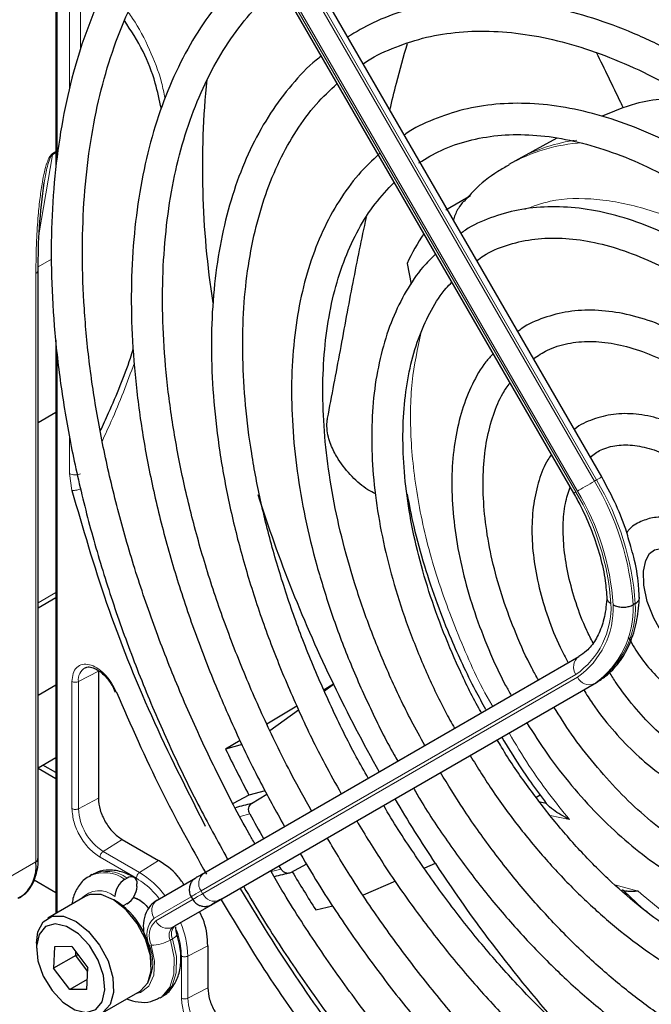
# Paper-space layout 'Blatt4' of a CAD drawing. Header units: millimetres. Extents: x 5 to 418, y 2 to 292.
# Tile 59 of 102: x 99 to 106, y 214 to 225. Entities that reach past the tile are written whole.
import ezdxf

# ---------------------------------------------------------------- set-up
doc = ezdxf.new("R2010")
doc.units = ezdxf.units.MM

psp = doc.layouts.new('Blatt4')

# ---------------------------------------------------------------- linework, layer by layer
at = {"color": 7, "linetype": 'Continuous', "lineweight": 25}
for p, q in [((99.414, 228.886), (99.414, 223.417)), ((105.235, 220.121), (101.238, 227.043)), ((100.938, 226.87), (104.935, 219.948)), ((104.755, 223.735), (104.346, 223.51)), ((104.346, 223.51), (104.314, 223.492)), ((104.314, 223.492), (104.244, 223.452)), ((103.571, 222.969), (103.834, 223.123)), ((103.159, 222.398), (103.204, 222.178)), ((99.225, 216.052), (99.225, 222.329)), ((99.414, 221.579), (99.414, 215.467)), ((99.414, 220.807), (99.225, 220.698)), ((99.414, 218.833), (99.225, 218.724)), ((105.593, 218.772), (105.569, 218.758)), ((100.993, 215.898), (104.99, 218.206)), ((99.867, 218.05), (99.867, 216.695)), ((99.414, 217.9), (99.225, 217.791)), ((100.017, 217.893), (100.046, 217.828)), ((101.184, 215.623), (105.18, 217.931)), ((102.375, 217.911), (102.274, 217.851)), ((102.278, 217.841), (102.375, 217.911)), ((101.985, 217.677), (101.665, 217.484)), ((101.697, 217.418), (102.001, 217.639)), ((101.379, 217.313), (101.224, 217.22)), ((101.401, 217.267), (101.224, 217.22)), ((99.225, 217.021), (99.414, 217.13)), ((99.414, 216.903), (99.225, 217.012)), ((99.414, 216.969), (99.274, 217.049)), ((101.473, 216.73), (101.304, 216.641)), ((101.645, 216.776), (101.473, 216.73)), ((101.5, 216.638), (101.665, 216.738)), ((104.535, 216.707), (104.577, 216.732)), ((100.12, 216.257), (100.509, 216.032)), ((101.815, 215.941), (101.795, 215.976)), ((102.087, 215.994), (101.917, 215.901)), ((103.46, 215.999), (103.345, 215.949)), ((99.798, 215.882), (99.775, 215.868)), ((100.173, 215.844), (100.15, 215.831)), ((100.493, 215.609), (100.907, 215.848)), ((99.181, 215.826), (99.414, 215.691)), ((100.279, 215.756), (100.279, 215.783)), ((103.034, 215.812), (102.692, 215.662)), ((99.728, 215.649), (99.328, 215.417)), ((100.24, 215.64), (100.279, 215.627)), ((100.856, 215.646), (100.873, 215.617)), ((105.444, 215.719), (105.498, 215.704)), ((100.173, 215.572), (100.15, 215.559)), ((100.683, 215.334), (101.097, 215.573)), ((101.084, 215.566), (101.144, 215.6)), ((102.186, 215.506), (102.367, 215.55)), ((99.207, 215.15), (99.207, 215.096)), ((99.401, 215.112), (99.39, 214.883)), ((99.583, 215.114), (99.401, 215.112)), ((99.583, 215.114), (99.754, 214.887)), ((101.034, 215.123), (101.034, 214.674)), ((99.626, 215.019), (99.39, 214.883)), ((99.626, 215.019), (99.628, 215.055)), ((99.651, 215.024), (99.626, 215.019)), ((99.752, 214.851), (99.626, 215.019)), ((99.562, 214.656), (99.39, 214.883)), ((99.743, 214.658), (99.754, 214.887)), ((99.748, 214.763), (99.562, 214.656)), ((99.743, 214.658), (99.562, 214.656)), ((99.911, 214.407), (100.312, 214.638)), ((100.525, 214.569), (100.548, 214.582))]:
    psp.add_line(p, q, dxfattribs=at)
at = {"color": 7, "linetype": 'Continuous', "lineweight": 18}
for p, q in [((99.428, 228.87), (99.428, 223.535)), ((101.16, 226.998), (105.157, 220.075)), ((105.18, 220.089), (101.184, 227.011)), ((100.962, 226.883), (104.959, 219.961)), ((104.975, 219.971), (100.979, 226.893)), ((99.561, 224.253), (99.561, 225.548)), ((99.678, 224.672), (99.678, 225.547)), ((99.237, 222.724), (99.377, 223.557)), ((99.377, 223.557), (99.414, 223.579)), ((99.378, 223.569), (99.377, 223.557)), ((99.378, 223.569), (99.414, 223.59)), ((99.367, 222.445), (99.226, 222.363)), ((99.201, 222.291), (99.201, 216.018)), ((99.428, 221.447), (99.428, 215.476)), ((99.561, 220.157), (99.561, 220.541)), ((99.585, 219.978), (99.561, 220.157)), ((105.18, 220.089), (105.157, 220.075)), ((99.225, 218.78), (99.414, 218.889)), ((99.225, 218.724), (99.414, 218.833)), ((99.867, 218.05), (99.655, 217.94)), ((99.586, 216.585), (99.586, 217.941)), ((99.655, 216.584), (99.655, 217.94)), ((104.959, 218.015), (100.962, 215.707)), ((100.979, 215.678), (104.975, 217.986)), ((105.157, 217.917), (101.16, 215.609)), ((105.18, 217.931), (105.157, 217.917)), ((99.867, 216.695), (99.655, 216.584)), ((101.481, 216.53), (101.378, 216.501)), ((104.89, 216.468), (104.685, 216.511)), ((100.12, 216.257), (99.918, 216.128)), ((100.273, 215.843), (99.885, 216.068)), ((100.307, 215.903), (99.918, 216.128)), ((98.887, 215.837), (99.201, 216.018)), ((100.509, 216.032), (100.307, 215.903)), ((101.71, 215.913), (101.815, 215.941)), ((105.373, 215.773), (105.622, 215.706)), ((100.856, 215.646), (100.462, 215.418)), ((100.479, 215.389), (100.893, 215.628)), ((100.962, 215.707), (100.979, 215.678)), ((101.074, 215.56), (100.66, 215.321)), ((100.683, 215.334), (100.66, 215.321)), ((100.4, 215.132), (100.41, 215.131)), ((100.659, 215.198), (100.635, 215.184)), ((100.821, 215.012), (101.034, 215.123)), ((100.752, 214.564), (100.752, 215.013)), ((100.821, 214.563), (100.821, 215.012)), ((100.821, 214.563), (101.034, 214.674))]:
    psp.add_line(p, q, dxfattribs=at)
at = {"color": 7, "linetype": 'Continuous', "lineweight": 18, "flags": 128}
for points in [[(104.975, 219.971), (104.992, 219.981), (105.012, 219.992), (105.035, 220.005), (105.06, 220.019), (105.085, 220.034), (105.11, 220.049), (105.134, 220.063), (105.157, 220.075)], [(105.18, 220.089), (105.199, 220.1), (105.215, 220.109), (105.226, 220.116), (105.233, 220.12), (105.235, 220.121)], [(100.962, 215.707), (100.932, 215.689), (100.906, 215.675), (100.886, 215.663), (100.871, 215.654), (100.861, 215.648), (100.857, 215.646), (100.856, 215.646)], [(101.078, 215.562), (101.079, 215.563), (101.084, 215.566)], [(100.659, 215.198), (100.678, 215.21), (100.692, 215.221), (100.701, 215.233), (100.705, 215.243), (100.705, 215.249)], [(100.265, 214.611), (100.318, 214.625), (100.406, 214.693), (100.457, 214.808), (100.466, 214.959), (100.432, 215.13)], [(100.635, 215.184), (100.676, 214.993), (100.673, 214.821), (100.629, 214.68), (100.546, 214.583), (100.521, 214.567)], [(100.548, 214.582), (100.57, 214.597), (100.653, 214.694), (100.697, 214.834), (100.699, 215.007), (100.659, 215.198)]]:
    psp.add_lwpolyline(points, dxfattribs=at)
at = {"color": 7, "linetype": 'Continuous', "lineweight": 25, "flags": 128}
for points in [[(106.257, 218.078), (106.134, 218.161), (106.006, 218.285), (105.888, 218.44), (105.791, 218.614), (105.721, 218.794), (105.685, 218.967), (105.681, 219.116), (105.704, 219.231), (105.745, 219.304), (105.796, 219.344), (105.867, 219.359), (105.96, 219.345), (106.077, 219.293), (106.077, 219.293), (106.143, 219.25), (106.273, 219.137), (106.395, 218.992), (106.43, 218.936)], [(100.919, 215.855), (100.922, 215.857), (100.934, 215.864), (100.95, 215.873), (100.97, 215.885), (100.993, 215.898)], [(100.312, 214.638), (100.317, 214.641), (100.394, 214.726), (100.43, 214.856), (100.422, 215.017), (100.371, 215.192), (100.281, 215.361), (100.163, 215.507), (100.03, 215.614), (99.896, 215.669), (99.775, 215.668), (99.728, 215.649)], [(100.315, 215.606), (100.315, 215.606), (100.239, 215.637)], [(100.126, 215.548), (100.129, 215.549), (100.15, 215.559)], [(101.144, 215.6), (101.14, 215.598), (101.129, 215.592), (101.114, 215.583), (101.096, 215.572), (101.074, 215.56)], [(101.16, 215.609), (101.136, 215.596), (101.117, 215.584), (101.101, 215.575), (101.089, 215.568), (101.081, 215.564), (101.078, 215.562), (101.078, 215.562)], [(101.097, 215.573), (101.121, 215.587), (101.141, 215.598), (101.157, 215.607), (101.168, 215.614), (101.172, 215.617)], [(101.144, 215.6), (101.149, 215.603), (101.151, 215.604)], [(101.179, 215.621), (101.178, 215.62), (101.173, 215.617)], [(99.207, 215.15), (99.222, 215.27), (99.28, 215.378), (99.374, 215.437), (99.495, 215.438), (99.629, 215.383), (99.763, 215.276), (99.88, 215.13), (99.97, 214.961), (100.021, 214.786), (100.029, 214.625), (99.993, 214.495), (99.916, 214.41), (99.807, 214.38), (99.807, 214.38)], [(99.738, 214.413), (99.839, 214.443), (99.908, 214.526), (99.937, 214.653), (99.921, 214.807), (99.864, 214.971), (99.771, 215.124), (99.654, 215.249), (99.527, 215.33), (99.406, 215.357), (99.305, 215.327), (99.236, 215.244), (99.207, 215.117), (99.223, 214.963), (99.28, 214.799), (99.373, 214.646), (99.49, 214.521), (99.617, 214.44), (99.738, 214.413)]]:
    psp.add_lwpolyline(points, dxfattribs=at)
at = {"color": 7, "linetype": 'Continuous', "lineweight": 25}
for centre, radius, start, end in [((110.326, 223.422), 9.35, 174.2412, 188.8875), ((105.201, 221.45), 2.251, 145.8395, 155.0841), ((116.301, 224.644), 15.469, 197.7298, 205.801), ((117.128, 225.024), 16.379, 205.7377, 209.4232), ((116.755, 224.811), 17.287, 206.0504, 207.8702), ((117.156, 225.036), 16.409, 210.5767, 213.4166), ((102.876, 210.798), 6, 103.2629, 104.9423), ((102.807, 207.547), 9.276, 78.5776, 78.9964), ((115.961, 224.348), 16.455, 208.3633, 209.4201), ((99.184, 216.056), 0.0419, 294.3747, 354.3052), ((98.804, 215.967), 0.4, 304.0564, 7.2558), ((116.393, 224.5), 15.476, 213.3179, 222.2064), ((100.215, 215.794), 0.0655, 350.786, 129.2033), ((103.157, 210.296), 5.74, 102.4753, 104.2741), ((116.841, 224.854), 17.383, 210.9624, 212.5311), ((100.274, 215.637), 0.231, 122.6055, 177.3945), ((100.049, 215.766), 0.231, 302.6055, 357.3945), ((99.62, 214.913), 0.812, 0.4778, 59.5168), ((187.048, 66.884), 171.744, 119.99713, 120.02672)]:
    psp.add_arc(centre, radius, start, end, dxfattribs=at)
at = {"color": 7, "linetype": 'Continuous', "lineweight": 18}
for centre, radius, start, end in [((105.194, 221.954), 1.773, 97.318, 118.6024), ((105.141, 221.867), 1.821, 93.506, 119.524), ((102.63, 218.561), 2.946, 3.8459, 30.9445), ((102.653, 218.574), 2.946, 3.8459, 30.9445), ((122.339, 189.845), 34.772, 119.9893, 120.0346), ((102.659, 218.583), 2.681, 4.0341, 30.9259), ((102.634, 218.568), 2.73, 3.9971, 30.9295), ((104.456, 218.735), 0.878, 304.9128, 2.4318), ((104.463, 218.719), 0.894, 304.9266, 2.4906), ((104.6, 218.712), 0.97, 304.9831, 2.7305), ((104.624, 218.726), 0.97, 304.9831, 2.7305), ((105.072, 218.095), 0.138, 126.3512, 215.1851), ((99.802, 217.959), 0.149, 119.5203, 187.4277), ((105.101, 218.044), 0.138, 204.8163, 293.6431), ((100.226, 216.61), 0.572, 182.6055, 237.3945), ((99.93, 215.53), 0.372, 53.89, 114.1413), ((99.954, 215.545), 0.371, 53.8215, 114.8681), ((99.805, 215.077), 0.966, 36.9374, 58.7266), ((101.075, 215.787), 0.138, 126.3512, 215.1851), ((99.875, 215.45), 0.259, 49.5168, 138.472), ((218.54, 12.032), 235.143, 119.99706, 120.02687), ((101.105, 215.736), 0.138, 204.8163, 293.6431), ((100.575, 215.498), 0.138, 126.3512, 215.1851), ((99.392, 218.637), 3.506, 299.978, 300.1064), ((100.627, 215.24), 0.243, 132.8448, 206.7507), ((100.628, 215.228), 0.219, 132.8448, 206.7507), ((100.604, 215.447), 0.138, 204.8163, 293.6431), ((100.738, 215.236), 0.116, 132.8448, 206.7507), ((100.762, 215.25), 0.116, 132.8448, 206.7507), ((99.855, 214.991), 0.966, 1.2756, 23.0651), ((99.961, 214.947), 0.486, 335.2566, 22.257), ((100.43, 215.545), 0.415, 270.2974, 299.6447), ((101.393, 214.589), 0.572, 182.6055, 237.3945)]:
    psp.add_arc(centre, radius, start, end, dxfattribs=at)
at = {"color": 7, "linetype": 'Continuous', "lineweight": 25}
for points, knots in [([(110.905, 221.622), (110.859, 221.7), (110.696, 221.984), (110.387, 222.454), (109.982, 223.029), (109.555, 223.579), (109.109, 224.103), (108.647, 224.597), (108.171, 225.059), (107.683, 225.485), (107.187, 225.874), (106.706, 226.209), (106.302, 226.458), (105.897, 226.683), (105.472, 226.891), (104.969, 227.092), (104.473, 227.246), (103.986, 227.353), (103.51, 227.411), (103.049, 227.42), (102.606, 227.38), (102.181, 227.292), (101.782, 227.153), (101.496, 227.023), (101.351, 226.927), (101.323, 226.908)], [0, 0, 0, 0, 0.018307, 0.065903, 0.113503, 0.161108, 0.208721, 0.256346, 0.303985, 0.351639, 0.399312, 0.447003, 0.488748, 0.513881, 0.561601, 0.609337, 0.657061, 0.704748, 0.75237, 0.799888, 0.847267, 0.894479, 0.941522, 0.988425, 1, 1, 1, 1]), ([(101.485, 226.616), (101.573, 226.669), (101.775, 226.79), (102.119, 226.924), (102.511, 227.026), (102.925, 227.079), (103.356, 227.086), (103.804, 227.044), (104.265, 226.955), (104.737, 226.819), (105.217, 226.638), (105.664, 226.428), (106.037, 226.226), (106.41, 226.002), (106.821, 225.728), (107.306, 225.362), (107.784, 224.959), (108.253, 224.519), (108.711, 224.046), (109.153, 223.542), (109.579, 223.01), (109.984, 222.453), (110.332, 221.934), (110.534, 221.595), (110.616, 221.455)], [0, 0, 0, 0, 0.03829, 0.087164, 0.135963, 0.1846, 0.233039, 0.281292, 0.329395, 0.377392, 0.425324, 0.47322, 0.50993, 0.535066, 0.582938, 0.63083, 0.678736, 0.726658, 0.774594, 0.822544, 0.870506, 0.918477, 0.966454, 1, 1, 1, 1]), ([(101.031, 226.71), (100.932, 226.63), (100.725, 226.463), (100.445, 226.154), (100.186, 225.798), (99.961, 225.402), (99.769, 224.969), (99.613, 224.501), (99.494, 224.001), (99.412, 223.471), (99.367, 222.914), (99.36, 222.334), (99.391, 221.735), (99.459, 221.118), (99.564, 220.489), (99.706, 219.85), (99.883, 219.204), (100.095, 218.556), (100.34, 217.909), (100.617, 217.266), (100.917, 216.642), (101.139, 216.24), (101.246, 216.044)], [0, 0, 0, 0, 0.045036, 0.094766, 0.144622, 0.194644, 0.244835, 0.295175, 0.345629, 0.396161, 0.446738, 0.497338, 0.547939, 0.598533, 0.649113, 0.699679, 0.750229, 0.800766, 0.851292, 0.901808, 0.952318, 1, 1, 1, 1]), ([(101.536, 216.212), (101.515, 216.247), (101.377, 216.483), (101.148, 216.932), (100.851, 217.558), (100.587, 218.191), (100.354, 218.826), (100.155, 219.461), (99.991, 220.091), (99.861, 220.713), (99.768, 221.323), (99.712, 221.917), (99.691, 222.493), (99.708, 223.047), (99.761, 223.575), (99.85, 224.075), (99.974, 224.544), (100.133, 224.98), (100.325, 225.379), (100.549, 225.741), (100.807, 226.061), (101.024, 226.286), (101.165, 226.39), (101.201, 226.416)], [0, 0, 0, 0, 0.009043, 0.060312, 0.111577, 0.162835, 0.214084, 0.26532, 0.31654, 0.367742, 0.418924, 0.470085, 0.521224, 0.572346, 0.623457, 0.674565, 0.725687, 0.776848, 0.828085, 0.879444, 0.930974, 0.982715, 1, 1, 1, 1]), ([(110.301, 221.273), (110.277, 221.315), (110.144, 221.549), (109.875, 221.958), (109.498, 222.496), (109.097, 223.009), (108.678, 223.495), (108.243, 223.951), (107.795, 224.374), (107.336, 224.761), (106.869, 225.109), (106.504, 225.349), (106.212, 225.521), (105.919, 225.683), (105.521, 225.875), (105.052, 226.057), (104.588, 226.193), (104.134, 226.28), (103.693, 226.318), (103.267, 226.306), (102.86, 226.247), (102.476, 226.136), (102.162, 226.007), (101.987, 225.897), (101.923, 225.857)], [0, 0, 0, 0, 0.011162, 0.062107, 0.113056, 0.164012, 0.21498, 0.265963, 0.316965, 0.367989, 0.419038, 0.470111, 0.486792, 0.513707, 0.564806, 0.615924, 0.667022, 0.718066, 0.769011, 0.819804, 0.870398, 0.920769, 0.970934, 1, 1, 1, 1]), ([(102.089, 225.569), (102.164, 225.615), (102.343, 225.725), (102.656, 225.846), (103.022, 225.938), (103.409, 225.982), (103.814, 225.978), (104.234, 225.926), (104.667, 225.827), (105.109, 225.682), (105.551, 225.495), (105.875, 225.328), (106.127, 225.185), (106.387, 225.028), (106.77, 224.771), (107.221, 224.425), (107.665, 224.042), (108.099, 223.623), (108.52, 223.171), (108.927, 222.69), (109.314, 222.182), (109.68, 221.655), (109.904, 221.289), (110.015, 221.108)], [0, 0, 0, 0, 0.03764, 0.090197, 0.142659, 0.194901, 0.246879, 0.298616, 0.350169, 0.401602, 0.452965, 0.501564, 0.51146, 0.538393, 0.589708, 0.641048, 0.692406, 0.743784, 0.795182, 0.846597, 0.898026, 0.949466, 1, 1, 1, 1]), ([(101.639, 225.657), (101.584, 225.614), (101.426, 225.492), (101.196, 225.243), (100.95, 224.915), (100.738, 224.545), (100.561, 224.138), (100.418, 223.696), (100.313, 223.223), (100.245, 222.72), (100.214, 222.192), (100.221, 221.642), (100.267, 221.073), (100.349, 220.49), (100.468, 219.896), (100.623, 219.294), (100.813, 218.688), (101.037, 218.083), (101.293, 217.481), (101.563, 216.916), (101.761, 216.558), (101.852, 216.394)], [0, 0, 0, 0, 0.028294, 0.081882, 0.135618, 0.189564, 0.243733, 0.298097, 0.35261, 0.40722, 0.461884, 0.51657, 0.571253, 0.625922, 0.680572, 0.735203, 0.789815, 0.844412, 0.898996, 0.953571, 1, 1, 1, 1]), ([(102.141, 216.561), (102.07, 216.688), (101.893, 217.004), (101.641, 217.522), (101.385, 218.11), (101.161, 218.702), (100.97, 219.294), (100.814, 219.882), (100.693, 220.461), (100.607, 221.029), (100.559, 221.581), (100.546, 222.114), (100.571, 222.623), (100.631, 223.106), (100.727, 223.56), (100.858, 223.981), (101.023, 224.367), (101.22, 224.717), (101.45, 225.026), (101.646, 225.242), (101.775, 225.34), (101.807, 225.365)], [0, 0, 0, 0, 0.037346, 0.092917, 0.148479, 0.20403, 0.259565, 0.315079, 0.370569, 0.426032, 0.481467, 0.536873, 0.592256, 0.647627, 0.703, 0.7584, 0.813873, 0.869475, 0.92528, 0.981353, 1, 1, 1, 1]), ([(109.696, 220.924), (109.653, 220.997), (109.508, 221.247), (109.233, 221.655), (108.875, 222.144), (108.496, 222.607), (108.1, 223.041), (107.689, 223.443), (107.267, 223.81), (106.836, 224.14), (106.494, 224.367), (106.219, 224.531), (105.943, 224.683), (105.574, 224.858), (105.14, 225.019), (104.712, 225.134), (104.294, 225.199), (103.89, 225.216), (103.503, 225.183), (103.136, 225.1), (102.808, 224.98), (102.615, 224.865), (102.526, 224.813)], [0, 0, 0, 0, 0.022962, 0.078127, 0.133299, 0.188484, 0.243687, 0.298913, 0.354169, 0.409457, 0.46478, 0.484563, 0.513727, 0.569088, 0.624474, 0.679826, 0.735091, 0.790198, 0.845069, 0.899649, 0.953933, 1, 1, 1, 1]), ([(100.539, 224.047), (100.519, 224.139), (100.473, 224.359), (100.345, 224.681), (100.215, 224.881), (100.145, 224.987)], [0, 0, 0, 0, 0.25437, 0.603357, 1, 1, 1, 1]), ([(102.692, 224.526), (102.695, 224.529), (102.789, 224.598), (102.998, 224.693), (103.32, 224.807), (103.667, 224.867), (104.032, 224.882), (104.414, 224.848), (104.809, 224.768), (105.215, 224.641), (105.621, 224.471), (105.91, 224.322), (106.132, 224.195), (106.362, 224.056), (106.714, 223.817), (107.128, 223.492), (107.535, 223.131), (107.932, 222.734), (108.314, 222.306), (108.681, 221.851), (109.025, 221.369), (109.269, 221.002), (109.388, 220.793), (109.408, 220.758)], [0, 0, 0, 0, 0.002167, 0.059278, 0.116482, 0.173473, 0.23011, 0.286387, 0.342378, 0.39818, 0.453875, 0.506548, 0.513556, 0.542737, 0.59836, 0.654018, 0.709701, 0.765412, 0.821148, 0.876907, 0.932683, 0.988471, 1, 1, 1, 1]), ([(102.976, 224.034), (102.998, 224.13), (103.055, 224.373), (103.123, 224.604), (103.163, 224.744)], [0, 0, 0, 0, 0.396904, 1, 1, 1, 1]), ([(102.244, 224.608), (102.226, 224.594), (102.111, 224.508), (101.927, 224.307), (101.697, 224.005), (101.503, 223.66), (101.342, 223.279), (101.218, 222.864), (101.13, 222.417), (101.08, 221.942), (101.067, 221.443), (101.093, 220.924), (101.156, 220.389), (101.257, 219.842), (101.393, 219.286), (101.565, 218.726), (101.77, 218.166), (102.009, 217.61), (102.237, 217.134), (102.398, 216.85), (102.457, 216.744)], [0, 0, 0, 0, 0.010955, 0.069466, 0.128157, 0.187128, 0.246402, 0.305942, 0.365676, 0.42553, 0.485445, 0.545376, 0.605295, 0.665189, 0.725058, 0.784901, 0.844721, 0.904524, 0.964315, 1, 1, 1, 1]), ([(105.468, 224.052), (105.458, 224.072), (105.363, 224.27), (105.267, 224.468), (105.18, 224.645)], [0, 0, 0, 0, 0.103747, 1, 1, 1, 1]), ([(102.746, 216.91), (102.703, 216.986), (102.56, 217.235), (102.348, 217.671), (102.11, 218.212), (101.906, 218.758), (101.735, 219.303), (101.598, 219.843), (101.496, 220.374), (101.431, 220.891), (101.402, 221.391), (101.409, 221.87), (101.453, 222.323), (101.533, 222.747), (101.647, 223.14), (101.794, 223.498), (101.975, 223.818), (102.179, 224.096), (102.337, 224.244), (102.413, 224.316)], [0, 0, 0, 0, 0.026779, 0.087955, 0.149121, 0.210271, 0.271397, 0.332493, 0.393555, 0.454577, 0.515558, 0.576501, 0.637419, 0.698329, 0.759264, 0.820282, 0.881468, 0.942931, 1, 1, 1, 1]), ([(106.268, 224.112), (106.25, 224.116), (106.009, 224.173), (105.649, 224.139), (105.356, 224.016), (105.24, 223.967)], [0, 0, 0, 0, 0.044712, 0.621469, 1, 1, 1, 1]), ([(109.094, 220.576), (109.087, 220.588), (108.989, 220.762), (108.775, 221.082), (108.452, 221.531), (108.107, 221.953), (107.744, 222.347), (107.368, 222.709), (106.98, 223.035), (106.604, 223.309), (106.287, 223.507), (105.969, 223.681), (105.632, 223.837), (105.235, 223.977), (104.846, 224.068), (104.468, 224.11), (104.105, 224.103), (103.76, 224.047), (103.44, 223.937), (103.23, 223.842), (103.135, 223.772), (103.129, 223.768)], [0, 0, 0, 0, 0.00443, 0.06507, 0.12572, 0.186386, 0.247079, 0.307807, 0.368579, 0.4294, 0.481428, 0.513518, 0.574424, 0.635361, 0.696237, 0.756959, 0.817409, 0.877475, 0.937108, 0.996372, 1, 1, 1, 1]), ([(103.286, 223.471), (103.363, 223.518), (103.527, 223.617), (103.809, 223.713), (104.121, 223.769), (104.454, 223.777), (104.802, 223.737), (105.162, 223.65), (105.532, 223.518), (105.839, 223.373), (106.087, 223.236), (106.335, 223.085), (106.653, 222.865), (107.027, 222.565), (107.393, 222.227), (107.748, 221.856), (108.088, 221.455), (108.408, 221.026), (108.648, 220.676), (108.771, 220.464), (108.803, 220.408)], [0, 0, 0, 0, 0.056564, 0.119784, 0.182724, 0.245135, 0.307015, 0.368499, 0.429743, 0.49087, 0.517922, 0.549937, 0.611004, 0.67212, 0.733274, 0.794468, 0.855697, 0.916956, 0.978235, 1, 1, 1, 1]), ([(102.864, 223.569), (102.788, 223.496), (102.629, 223.346), (102.429, 223.068), (102.255, 222.749), (102.116, 222.392), (102.014, 222.002), (101.949, 221.582), (101.922, 221.137), (101.933, 220.669), (101.982, 220.184), (102.068, 219.686), (102.191, 219.179), (102.349, 218.669), (102.539, 218.158), (102.765, 217.654), (102.94, 217.297), (103.047, 217.114), (103.06, 217.092)], [0, 0, 0, 0, 0.06106, 0.1261743, 0.1916879, 0.2576374, 0.323956, 0.39053, 0.4572476, 0.524024, 0.5907962, 0.6575388, 0.7242437, 0.7909114, 0.8575471, 0.9241587, 0.990755, 1, 1, 1, 1]), ([(104.246, 223.446), (104.207, 223.424), (104.07, 223.35), (103.908, 223.22), (103.801, 223.096), (103.768, 223.058)], [0, 0, 0, 0, 0.220093, 0.756421, 1, 1, 1, 1]), ([(99.225, 222.325), (99.227, 222.478), (99.23, 222.783), (99.27, 223.102), (99.29, 223.262)], [0, 0, 0, 0, 0.499939, 1, 1, 1, 1]), ([(103.35, 217.259), (103.302, 217.345), (103.165, 217.589), (102.969, 218.004), (102.765, 218.497), (102.594, 218.992), (102.456, 219.484), (102.354, 219.968), (102.287, 220.44), (102.257, 220.894), (102.263, 221.327), (102.305, 221.735), (102.382, 222.113), (102.494, 222.459), (102.639, 222.768), (102.812, 223.041), (102.952, 223.189), (103.021, 223.262)], [0, 0, 0, 0, 0.037667, 0.106577, 0.175468, 0.24433, 0.313152, 0.381924, 0.450638, 0.51929, 0.587883, 0.656434, 0.724974, 0.793559, 0.862291, 0.931327, 1, 1, 1, 1]), ([(103.763, 223.062), (103.743, 223.037), (103.7, 222.982), (103.665, 222.909), (103.655, 222.864), (103.654, 222.86)], [0, 0, 0, 0, 0.428379, 0.939585, 1, 1, 1, 1]), ([(108.487, 220.226), (108.459, 220.274), (108.347, 220.466), (108.126, 220.783), (107.827, 221.171), (107.508, 221.531), (107.173, 221.859), (106.828, 222.153), (106.516, 222.377), (106.257, 222.537), (105.998, 222.678), (105.696, 222.814), (105.341, 222.928), (104.994, 222.994), (104.66, 223.009), (104.342, 222.976), (104.049, 222.889), (103.845, 222.801), (103.75, 222.73), (103.735, 222.719)], [0, 0, 0, 0, 0.023008, 0.091175, 0.15936, 0.227582, 0.295856, 0.364198, 0.432618, 0.47667, 0.512795, 0.581341, 0.649924, 0.718383, 0.786535, 0.854171, 0.921147, 0.987504, 1, 1, 1, 1]), ([(102.311, 220.747), (102.357, 220.987), (102.449, 221.469), (102.579, 222.19), (102.677, 222.658), (102.725, 222.888)], [0, 0, 0, 0, 0.335164, 0.672454, 1, 1, 1, 1]), ([(103.903, 222.428), (103.927, 222.446), (104.022, 222.517), (104.216, 222.595), (104.483, 222.661), (104.772, 222.676), (105.078, 222.644), (105.396, 222.565), (105.718, 222.443), (105.947, 222.328), (106.122, 222.227), (106.305, 222.116), (106.585, 221.918), (106.914, 221.644), (107.235, 221.334), (107.543, 220.991), (107.832, 220.62), (108.052, 220.307), (108.166, 220.114), (108.198, 220.059)], [0, 0, 0, 0, 0.024223, 0.096158, 0.168125, 0.23931, 0.309579, 0.379167, 0.448369, 0.51365, 0.521388, 0.557507, 0.626475, 0.695519, 0.764626, 0.833794, 0.903015, 0.972274, 1, 1, 1, 1]), ([(103.463, 222.497), (103.417, 222.452), (103.299, 222.337), (103.144, 222.105), (102.998, 221.809), (102.888, 221.476), (102.814, 221.112), (102.779, 220.721), (102.782, 220.306), (102.823, 219.873), (102.901, 219.428), (103.016, 218.975), (103.166, 218.518), (103.35, 218.065), (103.518, 217.704), (103.633, 217.5), (103.666, 217.442)], [0, 0, 0, 0, 0.047486, 0.122435, 0.198023, 0.274288, 0.351089, 0.428222, 0.505507, 0.582816, 0.660082, 0.73729, 0.81444, 0.891543, 0.968612, 1, 1, 1, 1]), ([(103.953, 217.607), (103.944, 217.623), (103.854, 217.777), (103.708, 218.083), (103.522, 218.518), (103.37, 218.956), (103.251, 219.391), (103.168, 219.817), (103.121, 220.228), (103.11, 220.621), (103.135, 220.989), (103.195, 221.329), (103.288, 221.637), (103.416, 221.906), (103.533, 222.093), (103.616, 222.176), (103.636, 222.197)], [0, 0, 0, 0, 0.009279, 0.089872, 0.17044, 0.25096, 0.331413, 0.41178, 0.492045, 0.572204, 0.652271, 0.732297, 0.812351, 0.892606, 0.973344, 1, 1, 1, 1]), ([(107.882, 219.876), (107.848, 219.933), (107.741, 220.112), (107.534, 220.394), (107.266, 220.716), (106.981, 221.007), (106.682, 221.264), (106.434, 221.441), (106.233, 221.563), (106.03, 221.672), (105.767, 221.785), (105.46, 221.871), (105.162, 221.906), (104.878, 221.892), (104.617, 221.823), (104.436, 221.747), (104.353, 221.682), (104.34, 221.672)], [0, 0, 0, 0, 0.036587, 0.116038, 0.195537, 0.275119, 0.35482, 0.434666, 0.468635, 0.510846, 0.590905, 0.671004, 0.750783, 0.82983, 0.907773, 0.984584, 1, 1, 1, 1]), ([(104.507, 221.382), (104.555, 221.414), (104.665, 221.488), (104.868, 221.55), (105.106, 221.574), (105.364, 221.549), (105.634, 221.478), (105.873, 221.378), (106.071, 221.272), (106.269, 221.15), (106.507, 220.977), (106.784, 220.734), (107.052, 220.456), (107.303, 220.147), (107.485, 219.896), (107.574, 219.744), (107.594, 219.71)], [0, 0, 0, 0, 0.067057, 0.152849, 0.237698, 0.32069, 0.402293, 0.483198, 0.53004, 0.572174, 0.652767, 0.733498, 0.814345, 0.895301, 0.976338, 1, 1, 1, 1]), ([(99.888, 220.612), (99.918, 220.675), (100.037, 220.932), (100.156, 221.225), (100.23, 221.452), (100.24, 221.484)], [0, 0, 0, 0, 0.221675, 0.889423, 1, 1, 1, 1]), ([(104.076, 221.435), (104.05, 221.406), (103.963, 221.313), (103.85, 221.112), (103.74, 220.839), (103.668, 220.53), (103.633, 220.194), (103.637, 219.834), (103.679, 219.457), (103.759, 219.069), (103.874, 218.675), (104.026, 218.283), (104.159, 217.986), (104.25, 217.826), (104.27, 217.791)], [0, 0, 0, 0, 0.039741, 0.130363, 0.222184, 0.315157, 0.408913, 0.503045, 0.59725, 0.691378, 0.785399, 0.879323, 0.973179, 1, 1, 1, 1]), ([(104.559, 217.957), (104.537, 217.998), (104.447, 218.157), (104.318, 218.447), (104.178, 218.819), (104.073, 219.189), (104.002, 219.551), (103.968, 219.897), (103.969, 220.223), (104.005, 220.521), (104.075, 220.787), (104.159, 220.99), (104.23, 221.088), (104.256, 221.124)], [0, 0, 0, 0, 0.034476, 0.135761, 0.23697, 0.338053, 0.438965, 0.539668, 0.640152, 0.740465, 0.840737, 0.941234, 1, 1, 1, 1]), ([(107.28, 219.528), (107.22, 219.618), (107.095, 219.804), (106.88, 220.057), (106.645, 220.286), (106.43, 220.454), (106.25, 220.567), (106.068, 220.664), (105.852, 220.748), (105.6, 220.799), (105.359, 220.798), (105.141, 220.74), (105.001, 220.679), (104.945, 220.629), (104.943, 220.627)], [0, 0, 0, 0, 0.092887, 0.192207, 0.291736, 0.391577, 0.45219, 0.505207, 0.605665, 0.706091, 0.805336, 0.902282, 0.996729, 1, 1, 1, 1]), ([(102.822, 219.941), (102.795, 219.955), (102.705, 220.001), (102.57, 220.121), (102.441, 220.277), (102.351, 220.442), (102.307, 220.579), (102.302, 220.689), (102.309, 220.734), (102.311, 220.747)], [0, 0, 0, 0, 0.106037, 0.355781, 0.604953, 0.751986, 0.900088, 0.97241, 1, 1, 1, 1]), ([(105.112, 220.334), (105.149, 220.362), (105.232, 220.422), (105.391, 220.464), (105.581, 220.465), (105.789, 220.417), (105.957, 220.346), (106.091, 220.273), (106.226, 220.189), (106.411, 220.047), (106.624, 219.842), (106.822, 219.613), (106.936, 219.443), (106.99, 219.361)], [0, 0, 0, 0, 0.092171, 0.203986, 0.312856, 0.416801, 0.518423, 0.550423, 0.602981, 0.703863, 0.805078, 0.906578, 1, 1, 1, 1]), ([(104.698, 220.358), (104.685, 220.341), (104.628, 220.262), (104.562, 220.087), (104.503, 219.837), (104.484, 219.556), (104.504, 219.256), (104.562, 218.941), (104.658, 218.622), (104.763, 218.352), (104.847, 218.195), (104.876, 218.14)], [0, 0, 0, 0, 0.035581, 0.159078, 0.285432, 0.413893, 0.543301, 0.672765, 0.802002, 0.931013, 1, 1, 1, 1]), ([(105.544, 219.38), (105.527, 219.441), (105.484, 219.602), (105.38, 219.853), (105.282, 220.034), (105.235, 220.121)], [0, 0, 0, 0, 0.24502, 0.640707, 1, 1, 1, 1]), ([(99.585, 219.978), (99.701, 219.578), (99.934, 218.778), (100.413, 217.571), (100.809, 216.789), (101.007, 216.398)], [0, 0, 0, 0, 0.333225, 0.666786, 1, 1, 1, 1]), ([(103.16, 219.937), (103.182, 219.823), (103.23, 219.57), (103.339, 219.18), (103.473, 218.779), (103.611, 218.429), (103.75, 218.121), (103.871, 217.871), (103.959, 217.713), (103.996, 217.645)], [0, 0, 0, 0, 0.150481, 0.331547, 0.505126, 0.668657, 0.785597, 0.908976, 1, 1, 1, 1]), ([(105.142, 218.353), (105.119, 218.397), (105.047, 218.536), (104.957, 218.778), (104.875, 219.069), (104.83, 219.348), (104.819, 219.608), (104.84, 219.835), (104.879, 219.957), (104.897, 220.014)], [0, 0, 0, 0, 0.073749, 0.232322, 0.390518, 0.548152, 0.705087, 0.86135, 1, 1, 1, 1]), ([(104.935, 219.948), (104.96, 219.903), (105.033, 219.771), (105.134, 219.545), (105.222, 219.275), (105.275, 219.03), (105.285, 218.884), (105.29, 218.82)], [0, 0, 0, 0, 0.121243, 0.354097, 0.586718, 0.818525, 1, 1, 1, 1]), ([(106.677, 219.165), (106.65, 219.204), (106.578, 219.309), (106.438, 219.447), (106.317, 219.538), (106.219, 219.596), (106.116, 219.649), (105.966, 219.693), (105.796, 219.696), (105.647, 219.65), (105.545, 219.589), (105.508, 219.536), (105.502, 219.527)], [0, 0, 0, 0, 0.083974, 0.225198, 0.360064, 0.380087, 0.456845, 0.601586, 0.726502, 0.846648, 0.97412, 1, 1, 1, 1]), ([(105.637, 218.826), (105.634, 218.875), (105.625, 219.018), (105.597, 219.205), (105.555, 219.342), (105.544, 219.38)], [0, 0, 0, 0, 0.2773157, 0.8005009, 1, 1, 1, 1]), ([(105.29, 218.846), (105.287, 218.807), (105.28, 218.696), (105.243, 218.534), (105.171, 218.377), (105.085, 218.27), (105.018, 218.225), (104.99, 218.206)], [0, 0, 0, 0, 0.121998, 0.35528, 0.588901, 0.826298, 1, 1, 1, 1]), ([(105.18, 217.931), (105.213, 217.952), (105.302, 218.009), (105.424, 218.138), (105.533, 218.323), (105.604, 218.539), (105.631, 218.718), (105.636, 218.821), (105.637, 218.84)], [0, 0, 0, 0, 0.120337, 0.325835, 0.532783, 0.744527, 0.954131, 1, 1, 1, 1]), ([(105.29, 218.831), (105.29, 218.83), (105.289, 218.824), (105.293, 218.814), (105.3, 218.8), (105.31, 218.789), (105.321, 218.78), (105.328, 218.775), (105.333, 218.772), (105.333, 218.772)], [0, 0, 0, 0, 0.043164, 0.266738, 0.48434, 0.708238, 0.839781, 0.97267, 1, 1, 1, 1]), ([(105.593, 218.772), (105.598, 218.775), (105.61, 218.783), (105.622, 218.795), (105.631, 218.809), (105.636, 218.821), (105.636, 218.828), (105.636, 218.831)], [0, 0, 0, 0, 0.218214, 0.442758, 0.660971, 0.885507, 1, 1, 1, 1]), ([(105.357, 218.758), (105.358, 218.758), (105.362, 218.755), (105.37, 218.751), (105.386, 218.745), (105.405, 218.739), (105.429, 218.735), (105.454, 218.733), (105.48, 218.733), (105.505, 218.736), (105.528, 218.741), (105.55, 218.748), (105.563, 218.755), (105.569, 218.758)], [0, 0, 0, 0, 0.01342, 0.077283, 0.141796, 0.247648, 0.356562, 0.462304, 0.571105, 0.676797, 0.78555, 0.891242, 1, 1, 1, 1]), ([(105.518, 218.416), (105.553, 218.353), (105.626, 218.22), (105.771, 218.04), (105.937, 217.883), (106.117, 217.769), (106.254, 217.707), (106.328, 217.701), (106.34, 217.7)], [0, 0, 0, 0, 0.175188, 0.369422, 0.564863, 0.762583, 0.963089, 1, 1, 1, 1]), ([(99.729, 218.085), (99.734, 218.088), (99.751, 218.099), (99.794, 218.094), (99.85, 218.071), (99.901, 218.035), (99.959, 217.981), (99.995, 217.927), (100.017, 217.893)], [0, 0, 0, 0, 0.09615, 0.304831, 0.476585, 0.615596, 0.753805, 1, 1, 1, 1]), ([(106.675, 216.934), (106.666, 216.934), (106.594, 216.941), (106.44, 216.997), (106.222, 217.104), (106.001, 217.256), (105.783, 217.446), (105.577, 217.672), (105.42, 217.872), (105.341, 218.002), (105.318, 218.04)], [0, 0, 0, 0, 0.022262, 0.176417, 0.328409, 0.480023, 0.631813, 0.784027, 0.936627, 1, 1, 1, 1]), ([(105.043, 217.852), (105.074, 217.802), (105.165, 217.655), (105.343, 217.431), (105.571, 217.187), (105.814, 216.978), (106.066, 216.808), (106.323, 216.68), (106.578, 216.605), (106.764, 216.574), (106.858, 216.586), (106.875, 216.588)], [0, 0, 0, 0, 0.064595, 0.193533, 0.322682, 0.452181, 0.582147, 0.712616, 0.843331, 0.973305, 1, 1, 1, 1]), ([(100.06, 217.827), (100.213, 217.477), (100.501, 216.819), (100.854, 216.183), (101.02, 215.885)], [0, 0, 0, 0, 0.531204, 1, 1, 1, 1]), ([(107.319, 215.818), (107.319, 215.817), (107.243, 215.803), (107.072, 215.816), (106.81, 215.862), (106.534, 215.959), (106.252, 216.1), (105.969, 216.283), (105.688, 216.506), (105.414, 216.765), (105.154, 217.058), (104.92, 217.359), (104.786, 217.571), (104.725, 217.668)], [0, 0, 0, 0, 0.000607, 0.105297, 0.207883, 0.309232, 0.410068, 0.510794, 0.611558, 0.712453, 0.813494, 0.914656, 1, 1, 1, 1]), ([(104.435, 217.501), (104.507, 217.388), (104.656, 217.155), (104.911, 216.828), (105.188, 216.52), (105.48, 216.245), (105.783, 216.006), (106.092, 215.807), (106.404, 215.651), (106.715, 215.542), (107.017, 215.484), (107.281, 215.471), (107.434, 215.5), (107.496, 215.511)], [0, 0, 0, 0, 0.087876, 0.181746, 0.275693, 0.369759, 0.463981, 0.558384, 0.652963, 0.747628, 0.842097, 0.935945, 1, 1, 1, 1]), ([(107.937, 214.748), (107.921, 214.744), (107.819, 214.714), (107.608, 214.705), (107.308, 214.723), (106.991, 214.793), (106.665, 214.908), (106.333, 215.068), (105.998, 215.271), (105.665, 215.515), (105.337, 215.797), (105.02, 216.114), (104.715, 216.463), (104.43, 216.839), (104.231, 217.127), (104.136, 217.293), (104.12, 217.319)], [0, 0, 0, 0, 0.014864, 0.097891, 0.179836, 0.260915, 0.341479, 0.421805, 0.502068, 0.582337, 0.662662, 0.743061, 0.82353, 0.904058, 0.984625, 1, 1, 1, 1]), ([(104.169, 217.347), (104.231, 217.245), (104.33, 217.081), (104.49, 216.847), (104.588, 216.716), (104.644, 216.641)], [0, 0, 0, 0, 0.419366, 0.66906, 1, 1, 1, 1]), ([(103.831, 217.152), (103.912, 217.022), (104.08, 216.751), (104.366, 216.366), (104.678, 215.993), (105.006, 215.652), (105.348, 215.343), (105.699, 215.072), (106.056, 214.841), (106.415, 214.654), (106.772, 214.511), (107.124, 214.417), (107.467, 214.371), (107.792, 214.381), (108.008, 214.407), (108.108, 214.444), (108.112, 214.445)], [0, 0, 0, 0, 0.0710555, 0.1481132, 0.225204, 0.3023463, 0.3795579, 0.4568542, 0.5342438, 0.6117221, 0.689258, 0.7667387, 0.8440008, 0.9208176, 0.9969662, 1, 1, 1, 1]), ([(108.548, 213.69), (108.486, 213.671), (108.325, 213.624), (108.04, 213.601), (107.7, 213.615), (107.345, 213.678), (106.98, 213.787), (106.606, 213.941), (106.228, 214.14), (105.849, 214.382), (105.473, 214.664), (105.102, 214.984), (104.742, 215.339), (104.394, 215.726), (104.064, 216.142), (103.768, 216.557), (103.595, 216.84), (103.516, 216.97)], [0, 0, 0, 0, 0.044535, 0.115036, 0.18491, 0.25425, 0.323233, 0.39202, 0.460724, 0.529412, 0.598115, 0.666856, 0.735642, 0.804471, 0.873336, 0.942229, 1, 1, 1, 1]), ([(103.228, 216.804), (103.252, 216.761), (103.369, 216.557), (103.605, 216.209), (103.932, 215.765), (104.281, 215.348), (104.646, 214.96), (105.025, 214.605), (105.415, 214.286), (105.811, 214.006), (106.211, 213.767), (106.612, 213.573), (107.01, 213.425), (107.401, 213.324), (107.781, 213.272), (108.147, 213.272), (108.462, 213.31), (108.645, 213.369), (108.719, 213.393)], [0, 0, 0, 0, 0.017616, 0.084446, 0.151286, 0.218148, 0.285041, 0.351974, 0.418957, 0.485995, 0.553088, 0.62023, 0.687388, 0.754495, 0.821455, 0.888141, 0.954425, 1, 1, 1, 1]), ([(101.481, 216.53), (101.477, 216.54), (101.468, 216.561), (101.469, 216.593), (101.479, 216.621), (101.493, 216.632), (101.5, 216.638)], [0, 0, 0, 0, 0.250494, 0.503104, 0.754115, 1, 1, 1, 1]), ([(109.157, 212.634), (109.126, 212.622), (108.99, 212.569), (108.724, 212.522), (108.363, 212.495), (107.984, 212.52), (107.591, 212.591), (107.187, 212.708), (106.775, 212.872), (106.358, 213.08), (105.939, 213.331), (105.522, 213.624), (105.109, 213.956), (104.704, 214.325), (104.31, 214.728), (103.93, 215.162), (103.568, 215.623), (103.228, 216.11), (103.008, 216.444), (102.91, 216.619), (102.91, 216.62)], [0, 0, 0, 0, 0.0185903, 0.0811445, 0.1433296, 0.2051115, 0.2665601, 0.3277799, 0.3888665, 0.4498909, 0.5108991, 0.5719111, 0.6329445, 0.6940068, 0.7550991, 0.8162191, 0.8773623, 0.9385232, 0.9996956, 1, 1, 1, 1]), ([(104.89, 216.468), (104.828, 216.502), (104.725, 216.56), (104.667, 216.616), (104.644, 216.639)], [0, 0, 0, 0, 0.6027527, 1, 1, 1, 1]), ([(102.622, 216.454), (102.713, 216.304), (102.91, 215.98), (103.242, 215.504), (103.61, 215.026), (103.997, 214.576), (104.4, 214.156), (104.816, 213.769), (105.242, 213.418), (105.676, 213.106), (106.114, 212.835), (106.552, 212.607), (106.989, 212.425), (107.42, 212.289), (107.843, 212.202), (108.253, 212.164), (108.648, 212.176), (109.009, 212.23), (109.227, 212.304), (109.328, 212.338)], [0, 0, 0, 0, 0.051309, 0.111098, 0.170898, 0.230714, 0.290553, 0.35042, 0.41032, 0.470257, 0.530232, 0.590239, 0.650267, 0.710279, 0.770224, 0.830034, 0.889626, 0.948923, 1, 1, 1, 1]), ([(109.766, 211.579), (109.751, 211.573), (109.623, 211.516), (109.36, 211.455), (108.978, 211.4), (108.575, 211.397), (108.158, 211.44), (107.727, 211.531), (107.286, 211.669), (106.837, 211.852), (106.383, 212.079), (105.928, 212.35), (105.474, 212.663), (105.024, 213.015), (104.582, 213.405), (104.149, 213.829), (103.73, 214.286), (103.327, 214.772), (102.943, 215.284), (102.6, 215.784), (102.398, 216.121), (102.307, 216.272)], [0, 0, 0, 0, 0.007789, 0.064483, 0.120956, 0.177145, 0.233066, 0.288778, 0.344348, 0.399835, 0.455284, 0.510722, 0.566163, 0.621618, 0.677094, 0.732592, 0.78811, 0.843647, 0.899198, 0.95476, 1, 1, 1, 1]), ([(99.009, 215.632), (99.034, 215.644), (99.096, 215.676), (99.165, 215.769), (99.21, 215.89), (99.228, 215.987), (99.224, 216.044), (99.223, 216.053)], [0, 0, 0, 0, 0.178353, 0.449155, 0.712576, 0.95398, 1, 1, 1, 1]), ([(102.02, 216.106), (102.092, 215.983), (102.277, 215.671), (102.603, 215.188), (102.991, 214.66), (103.4, 214.159), (103.826, 213.685), (104.267, 213.243), (104.72, 212.835), (105.182, 212.464), (105.651, 212.133), (106.124, 211.842), (106.597, 211.595), (107.069, 211.393), (107.535, 211.238), (107.993, 211.13), (108.44, 211.071), (108.873, 211.061), (109.288, 211.102), (109.644, 211.176), (109.85, 211.257), (109.934, 211.289)], [0, 0, 0, 0, 0.035219, 0.089791, 0.144368, 0.198955, 0.253556, 0.308176, 0.362817, 0.417482, 0.472174, 0.526893, 0.581635, 0.636391, 0.691138, 0.745845, 0.800467, 0.85495, 0.90924, 0.963298, 1, 1, 1, 1]), ([(100.78, 215.775), (100.757, 215.808), (100.679, 215.921), (100.58, 215.986), (100.509, 216.032)], [0, 0, 0, 0, 0.292389, 1, 1, 1, 1]), ([(99.782, 215.866), (99.77, 215.861), (99.716, 215.838), (99.649, 215.754), (99.598, 215.656), (99.59, 215.588), (99.588, 215.568)], [0, 0, 0, 0, 0.109117, 0.480423, 0.848081, 1, 1, 1, 1]), ([(100.248, 215.852), (100.22, 215.867), (100.145, 215.906), (100.023, 215.934), (99.896, 215.93), (99.83, 215.893), (99.803, 215.879)], [0, 0, 0, 0, 0.189351, 0.503179, 0.796061, 1, 1, 1, 1]), ([(100.923, 215.857), (100.92, 215.856), (100.913, 215.852), (100.912, 215.851), (100.911, 215.851), (100.911, 215.85), (100.91, 215.85), (100.91, 215.85), (100.909, 215.849), (100.904, 215.846), (100.891, 215.838), (100.872, 215.82), (100.852, 215.791), (100.836, 215.75), (100.836, 215.7), (100.844, 215.662), (100.857, 215.647), (100.858, 215.645)], [0, 0, 0, 0, 0.092212, 0.209488, 0.253491, 0.272772, 0.281941, 0.288483, 0.292039, 0.298617, 0.342518, 0.427902, 0.531257, 0.66572, 0.817326, 0.980089, 1, 1, 1, 1]), ([(110.373, 210.528), (110.359, 210.522), (110.225, 210.46), (109.949, 210.386), (109.544, 210.312), (109.118, 210.29), (108.676, 210.314), (108.22, 210.387), (107.752, 210.506), (107.274, 210.671), (106.79, 210.882), (106.303, 211.138), (105.814, 211.436), (105.326, 211.776), (104.844, 212.155), (104.368, 212.572), (103.903, 213.023), (103.451, 213.508), (103.014, 214.022), (102.594, 214.563), (102.197, 215.128), (101.902, 215.58), (101.748, 215.847), (101.71, 215.913)], [0, 0, 0, 0, 0.00617, 0.058399, 0.110483, 0.162363, 0.214035, 0.265531, 0.316897, 0.368178, 0.419411, 0.470623, 0.52183, 0.573042, 0.624266, 0.675505, 0.726761, 0.778032, 0.829318, 0.880615, 0.931921, 0.983233, 1, 1, 1, 1]), ([(101.917, 215.901), (101.909, 215.898), (101.892, 215.892), (101.863, 215.898), (101.835, 215.914), (101.822, 215.932), (101.815, 215.941)], [0, 0, 0, 0, 0.2437013, 0.4950292, 0.7494664, 1, 1, 1, 1]), ([(104.01, 212.329), (103.764, 212.582), (103.27, 213.092), (102.574, 213.946), (101.935, 214.826), (101.56, 215.442), (101.381, 215.737)], [0, 0, 0, 0, 0.2542147, 0.5099422, 0.7656696, 1, 1, 1, 1]), ([(101.415, 215.757), (101.485, 215.638), (101.675, 215.315), (102.012, 214.807), (102.422, 214.237), (102.853, 213.692), (103.303, 213.174), (103.768, 212.686), (104.246, 212.231), (104.736, 211.812), (105.233, 211.431), (105.736, 211.089), (106.241, 210.79), (106.747, 210.534), (107.25, 210.323), (107.748, 210.159), (108.237, 210.043), (108.715, 209.975), (109.179, 209.957), (109.627, 209.986), (110.054, 210.068), (110.359, 210.153), (110.513, 210.226), (110.54, 210.239)], [0, 0, 0, 0, 0.02956, 0.080067, 0.130579, 0.181097, 0.231624, 0.282164, 0.33272, 0.383292, 0.433884, 0.484497, 0.535128, 0.585775, 0.636431, 0.687077, 0.737692, 0.788243, 0.838692, 0.889001, 0.939137, 0.989092, 1, 1, 1, 1]), ([(100.279, 215.627), (100.318, 215.602), (100.364, 215.574), (100.399, 215.524), (100.404, 215.518)], [0, 0, 0, 0, 0.86542, 1, 1, 1, 1]), ([(105.457, 215.722), (105.542, 215.64), (105.631, 215.554), (105.724, 215.479), (105.729, 215.475)], [0, 0, 0, 0, 0.949084, 1, 1, 1, 1]), ([(105.622, 215.706), (105.602, 215.704), (105.57, 215.7), (105.537, 215.701), (105.515, 215.702), (105.505, 215.708), (105.499, 215.711)], [0, 0, 0, 0, 0.41441, 0.678534, 0.817569, 1, 1, 1, 1]), ([(100.493, 215.609), (100.468, 215.591), (100.412, 215.551), (100.361, 215.453), (100.339, 215.342), (100.352, 215.263), (100.357, 215.226)], [0, 0, 0, 0, 0.216325, 0.485292, 0.762016, 1, 1, 1, 1]), ([(100.875, 215.616), (100.885, 215.602), (100.903, 215.575), (100.942, 215.553), (100.979, 215.543), (101.01, 215.541), (101.036, 215.545), (101.055, 215.551), (101.067, 215.556), (101.074, 215.56), (101.076, 215.561), (101.077, 215.561), (101.077, 215.562), (101.077, 215.562), (101.078, 215.562), (101.079, 215.563), (101.082, 215.564), (101.084, 215.566)], [0, 0, 0, 0, 0.1599513, 0.3008125, 0.4178012, 0.5165775, 0.5976112, 0.6599358, 0.702319, 0.7249239, 0.7292685, 0.7323323, 0.7360682, 0.7426344, 0.7591093, 0.8342835, 1, 1, 1, 1]), ([(101.178, 215.614), (101.348, 215.33), (101.717, 214.715), (102.138, 214.144), (102.364, 213.837)], [0, 0, 0, 0, 0.461609, 1, 1, 1, 1]), ([(101.034, 215.123), (101.029, 215.207), (101.023, 215.326), (100.964, 215.45), (100.947, 215.486)], [0, 0, 0, 0, 0.707408, 1, 1, 1, 1]), ([(100.705, 215.249), (100.701, 215.263), (100.693, 215.292), (100.693, 215.313), (100.693, 215.324)], [0, 0, 0, 0, 0.466112, 1, 1, 1, 1]), ([(100.548, 214.586), (100.555, 214.589), (100.603, 214.609), (100.669, 214.688), (100.731, 214.812), (100.753, 214.964), (100.742, 215.114), (100.715, 215.211), (100.705, 215.249)], [0, 0, 0, 0, 0.033253, 0.23273, 0.429305, 0.636918, 0.859075, 1, 1, 1, 1]), ([(100.169, 214.556), (100.21, 214.543), (100.296, 214.515), (100.419, 214.519), (100.489, 214.555), (100.519, 214.57)], [0, 0, 0, 0, 0.341151, 0.715898, 1, 1, 1, 1])]:
    psp.add_open_spline(points, degree=3, knots=knots, dxfattribs=at)
at = {"color": 7, "linetype": 'Continuous', "lineweight": 18}
for points, knots in [([(100.578, 224.159), (100.567, 224.215), (100.529, 224.403), (100.412, 224.687), (100.29, 224.935), (100.202, 225.052), (100.186, 225.073)], [0, 0, 0, 0, 0.156981, 0.522274, 0.915232, 1, 1, 1, 1]), ([(99.201, 222.291), (99.202, 222.408), (99.205, 222.611), (99.222, 222.883), (99.243, 223.092), (99.271, 223.279), (99.301, 223.425), (99.34, 223.524), (99.36, 223.553), (99.37, 223.564), (99.375, 223.567), (99.378, 223.569)], [0, 0, 0, 0, 0.284296, 0.495855, 0.644863, 0.771298, 0.922511, 0.969217, 0.985819, 0.993068, 1, 1, 1, 1]), ([(99.289, 223.26), (99.298, 223.31), (99.311, 223.387), (99.336, 223.478), (99.352, 223.524), (99.364, 223.545), (99.371, 223.554), (99.375, 223.556), (99.377, 223.557)], [0, 0, 0, 0, 0.511867, 0.779064, 0.901011, 0.956098, 0.978703, 1, 1, 1, 1]), ([(107.311, 222.026), (107.143, 222.166), (106.799, 222.452), (106.259, 222.771), (105.711, 222.996), (105.178, 223.097), (104.737, 223.094), (104.503, 223.007), (104.414, 222.974)], [0, 0, 0, 0, 0.167743, 0.34261, 0.52257, 0.70519, 0.887809, 1, 1, 1, 1]), ([(103.308, 221.665), (103.271, 221.492), (103.195, 221.138), (103.189, 220.518), (103.269, 219.84), (103.443, 219.121), (103.713, 218.399), (103.93, 217.911), (104.07, 217.682), (104.073, 217.677)], [0, 0, 0, 0, 0.156427, 0.319496, 0.487316, 0.657616, 0.827916, 0.995735, 1, 1, 1, 1]), ([(99.91, 220.508), (99.942, 220.577), (100.071, 220.851), (100.174, 221.129), (100.252, 221.338)], [0, 0, 0, 0, 0.250245, 1, 1, 1, 1]), ([(99.67, 219.99), (99.663, 219.988), (99.648, 219.983), (99.624, 219.978), (99.602, 219.977), (99.591, 219.978), (99.585, 219.978)], [0, 0, 0, 0, 0.25, 0.5, 0.75, 1, 1, 1, 1]), ([(99.586, 217.941), (99.588, 217.97), (99.593, 218.031), (99.634, 218.095), (99.694, 218.127), (99.77, 218.125), (99.852, 218.089), (99.935, 218.022), (100.009, 217.931), (100.043, 217.861), (100.06, 217.827)], [0, 0, 0, 0, 0.121712, 0.25, 0.378287, 0.5, 0.621712, 0.75, 0.878287, 1, 1, 1, 1]), ([(104.247, 217.392), (104.316, 217.275), (104.509, 216.947), (104.741, 216.655), (104.89, 216.468)], [0, 0, 0, 0, 0.3582717, 1, 1, 1, 1]), ([(99.885, 216.068), (99.845, 216.095), (99.767, 216.151), (99.668, 216.288), (99.599, 216.442), (99.59, 216.537), (99.586, 216.585)], [0, 0, 0, 0, 0.25, 0.5, 0.75, 1, 1, 1, 1]), ([(99.586, 216.585), (99.591, 216.583), (99.601, 216.578), (99.62, 216.576), (99.639, 216.577), (99.649, 216.582), (99.655, 216.584)], [0, 0, 0, 0, 0.249997, 0.499998, 0.749999, 1, 1, 1, 1]), ([(100.517, 215.623), (100.495, 215.651), (100.421, 215.743), (100.334, 215.802), (100.273, 215.843)], [0, 0, 0, 0, 0.2974212, 1, 1, 1, 1]), ([(105.622, 215.706), (105.782, 215.572), (106.109, 215.3), (106.62, 214.994), (107.05, 214.795), (107.298, 214.743), (107.379, 214.727)], [0, 0, 0, 0, 0.276228, 0.562956, 0.857135, 1, 1, 1, 1]), ([(100.752, 215.013), (100.748, 215.086), (100.741, 215.181), (100.703, 215.282), (100.694, 215.305)], [0, 0, 0, 0, 0.771732, 1, 1, 1, 1]), ([(100.752, 215.013), (100.757, 215.011), (100.767, 215.006), (100.786, 215.004), (100.806, 215.006), (100.816, 215.01), (100.821, 215.012)], [0, 0, 0, 0, 0.249992, 0.499995, 0.749997, 1, 1, 1, 1])]:
    psp.add_open_spline(points, degree=3, knots=knots, dxfattribs=at)
for points in [[(99.201, 222.291), (99.208, 222.296), (99.222, 222.306), (99.224, 222.319), (99.225, 222.325)], [(99.678, 220.156), (99.67, 220.153), (99.652, 220.145), (99.62, 220.142), (99.587, 220.145), (99.57, 220.153), (99.561, 220.157)], [(99.586, 217.941), (99.591, 217.938), (99.601, 217.934), (99.62, 217.932), (99.639, 217.933), (99.649, 217.938), (99.655, 217.94)], [(99.885, 216.068), (99.885, 216.073), (99.886, 216.084), (99.894, 216.102), (99.905, 216.117), (99.913, 216.124), (99.918, 216.128)], [(100.273, 215.843), (100.274, 215.849), (100.275, 215.859), (100.282, 215.877), (100.293, 215.893), (100.302, 215.9), (100.307, 215.903)], [(101.051, 214.047), (101.012, 214.074), (100.934, 214.13), (100.835, 214.267), (100.766, 214.421), (100.757, 214.516), (100.752, 214.564)], [(100.821, 214.563), (100.816, 214.561), (100.806, 214.557), (100.786, 214.555), (100.767, 214.557), (100.757, 214.562), (100.752, 214.564)]]:
    psp.add_open_spline(points, degree=3, dxfattribs=at)
at = {"color": 7, "linetype": 'Continuous', "lineweight": 25}
for points in [[(99.867, 216.695), (99.871, 216.654), (99.879, 216.573), (99.937, 216.443), (100.021, 216.327), (100.087, 216.28), (100.12, 216.257)], [(101.034, 214.674), (101.038, 214.633), (101.045, 214.552), (101.104, 214.422), (101.187, 214.306), (101.254, 214.259), (101.287, 214.236)]]:
    psp.add_open_spline(points, degree=3, dxfattribs=at)

doc.saveas('drawing.dxf')
